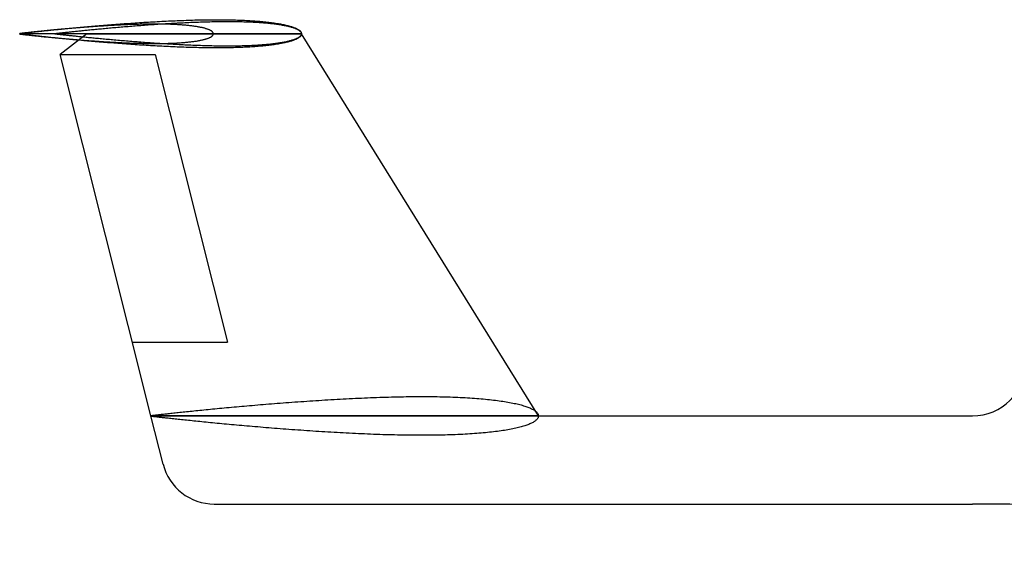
# Model space of a CAD drawing. Header units: millimetres. Extents: x 2638 to 6427, y 1322 to 3912.
# Tile 8 of 9: x 5232 to 5791, y 3358 to 3658. Entities that reach past the tile are written whole.
import ezdxf

# ---------------------------------------------------------------- set-up
doc = ezdxf.new("R2010")
doc.units = ezdxf.units.MM
doc.layers.add('7', color=7, linetype='Continuous')

msp = doc.modelspace()

# ---------------------------------------------------------------- linework, layer by layer
at = {"color": 6}
for p, q in [((5269.72, 3649.65), (5254.58, 3637.84)), ((5269.72, 3649.65), (5391.62, 3649.65)), ((5526.17, 3432.77), (5391.62, 3649.65)), ((5254.58, 3637.84), (5308.58, 3637.84)), ((5306.17, 3432.77), (5254.59, 3637.84)), ((5308.58, 3637.84), (5349.67, 3474.58)), ((5295.67, 3474.58), (5349.67, 3474.58))]:
    msp.add_line(p, q, dxfattribs=at)
at = {"color": 3}
for p, q in [((5313.04, 3405.45), (5306.17, 3432.77)), ((5306.17, 3432.77), (5526.17, 3432.77)), ((5526.17, 3432.77), (5772.67, 3432.77)), ((5342.14, 3382.77), (5772.67, 3382.77))]:
    msp.add_line(p, q, dxfattribs=at)
for centre, start, end in [((5772.67, 3462.77), 270, 0), ((5342.14, 3412.77), 194.1183, 270)]:
    msp.add_arc(centre, 30, start, end, dxfattribs=at)
msp.add_open_spline([(6387.38, 3483.7), (6396.2, 3479.66), (6413.64, 3465.76), (6430.14, 3432.56), (6414.95, 3389.12), (6333.15, 3357.56), (6174.5, 3358.52), (5975.08, 3375.61), (5829.42, 3382.77), (5772.67, 3382.77)], degree=3, knots=[0, 0, 0, 0, 29.128913, 65.043462, 104.21936, 150.56874, 313.32456, 580.336707, 750.567583, 750.567583, 750.567583, 750.567583], dxfattribs=at)
at = {"layer": '7', "color": 2, "linetype": 'Continuous'}
for points in [[(5231.62, 3649.81), (5231.63, 3649.81), (5231.66, 3649.82), (5231.71, 3649.82), (5231.78, 3649.83), (5231.87, 3649.84), (5231.98, 3649.86), (5232.11, 3649.87), (5232.26, 3649.89), (5232.43, 3649.91), (5232.62, 3649.93), (5232.83, 3649.95), (5233.05, 3649.98), (5233.3, 3650.01), (5233.57, 3650.04), (5233.86, 3650.07), (5234.16, 3650.11), (5234.49, 3650.14), (5234.83, 3650.18), (5235.19, 3650.23), (5235.58, 3650.27), (5235.98, 3650.31), (5236.4, 3650.36), (5236.84, 3650.41), (5237.3, 3650.46), (5237.77, 3650.52), (5238.27, 3650.57), (5238.78, 3650.63), (5239.31, 3650.69), (5239.86, 3650.75), (5240.43, 3650.81), (5241.01, 3650.87), (5241.62, 3650.94), (5242.24, 3651.01), (5242.87, 3651.07), (5243.53, 3651.14), (5244.2, 3651.22), (5244.89, 3651.29), (5245.59, 3651.36), (5246.31, 3651.44), (5247.05, 3651.52), (5247.8, 3651.59), (5248.57, 3651.67), (5249.36, 3651.75), (5250.16, 3651.84), (5250.97, 3651.92), (5251.81, 3652), (5252.65, 3652.09), (5253.51, 3652.17), (5254.39, 3652.26), (5255.28, 3652.35), (5256.18, 3652.44), (5257.1, 3652.53), (5258.03, 3652.62), (5258.97, 3652.71), (5259.93, 3652.8), (5260.9, 3652.89), (5261.88, 3652.98), (5262.88, 3653.07), (5263.89, 3653.17), (5264.91, 3653.26), (5265.94, 3653.35), (5266.98, 3653.45), (5268.03, 3653.54), (5269.1, 3653.64), (5270.17, 3653.73), (5271.26, 3653.83), (5272.35, 3653.92), (5273.46, 3654.02), (5274.57, 3654.11), (5275.7, 3654.21), (5276.83, 3654.3), (5277.97, 3654.4), (5279.12, 3654.49), (5280.28, 3654.58), (5281.45, 3654.68), (5282.62, 3654.77), (5283.8, 3654.86), (5284.99, 3654.96), (5286.18, 3655.05), (5287.38, 3655.14), (5288.59, 3655.23), (5289.8, 3655.32), (5291.02, 3655.41), (5292.24, 3655.49), (5293.47, 3655.58), (5294.7, 3655.67), (5295.94, 3655.75), (5297.18, 3655.84), (5298.42, 3655.92), (5299.67, 3656), (5300.92, 3656.08), (5302.17, 3656.16), (5303.43, 3656.24), (5304.69, 3656.31), (5305.94, 3656.39), (5307.2, 3656.46), (5308.47, 3656.53), (5309.73, 3656.6), (5310.99, 3656.67), (5312.25, 3656.74), (5313.52, 3656.8), (5314.78, 3656.86), (5316.04, 3656.93), (5317.3, 3656.98), (5318.56, 3657.04), (5319.82, 3657.09), (5321.07, 3657.15), (5322.33, 3657.2), (5323.58, 3657.24), (5324.82, 3657.29), (5326.07, 3657.33), (5327.31, 3657.37), (5328.54, 3657.41), (5329.78, 3657.45), (5331, 3657.48), (5332.23, 3657.51), (5333.44, 3657.54), (5334.66, 3657.56), (5335.86, 3657.58), (5337.06, 3657.6), (5338.26, 3657.62), (5339.45, 3657.63), (5340.63, 3657.64), (5341.8, 3657.64), (5342.96, 3657.65), (5344.12, 3657.65), (5345.27, 3657.64), (5346.41, 3657.64), (5347.55, 3657.63), (5348.67, 3657.62), (5349.79, 3657.6), (5350.89, 3657.58), (5351.99, 3657.56), (5353.07, 3657.53), (5354.15, 3657.5), (5355.21, 3657.47), (5356.26, 3657.44), (5357.31, 3657.4), (5358.34, 3657.35), (5359.36, 3657.31), (5360.37, 3657.26), (5361.36, 3657.21), (5362.34, 3657.15), (5363.31, 3657.09), (5364.27, 3657.03), (5365.22, 3656.96), (5366.15, 3656.89), (5367.06, 3656.82), (5367.97, 3656.74), (5368.86, 3656.66), (5369.73, 3656.58), (5370.59, 3656.49), (5371.44, 3656.41), (5372.27, 3656.31), (5373.09, 3656.22), (5373.89, 3656.12), (5374.67, 3656.02), (5375.44, 3655.91), (5376.2, 3655.81), (5376.93, 3655.7), (5377.65, 3655.58), (5378.36, 3655.47), (5379.05, 3655.35), (5379.72, 3655.23), (5380.37, 3655.1), (5381.01, 3654.98), (5381.63, 3654.85), (5382.23, 3654.72), (5382.82, 3654.58), (5383.38, 3654.44), (5383.93, 3654.31), (5384.46, 3654.16), (5384.98, 3654.02), (5385.47, 3653.87), (5385.95, 3653.73), (5386.41, 3653.58), (5386.85, 3653.42), (5387.27, 3653.27), (5387.67, 3653.11), (5388.05, 3652.96), (5388.41, 3652.8), (5388.76, 3652.63), (5389.08, 3652.47), (5389.39, 3652.31), (5389.68, 3652.14), (5389.94, 3651.97), (5390.19, 3651.8), (5390.42, 3651.63), (5390.63, 3651.45), (5390.82, 3651.28), (5390.99, 3651.1), (5391.13, 3650.93), (5391.26, 3650.75), (5391.37, 3650.57), (5391.46, 3650.39), (5391.53, 3650.2), (5391.58, 3650.02), (5391.61, 3649.83), (5391.62, 3649.65), (5391.61, 3649.46), (5391.58, 3649.27), (5391.53, 3649.09), (5391.46, 3648.91), (5391.37, 3648.72), (5391.26, 3648.54), (5391.13, 3648.36), (5390.99, 3648.19), (5390.82, 3648.01), (5390.63, 3647.84), (5390.42, 3647.66), (5390.19, 3647.49), (5389.94, 3647.32), (5389.68, 3647.15), (5389.39, 3646.99), (5389.08, 3646.82), (5388.76, 3646.66), (5388.41, 3646.5), (5388.05, 3646.34), (5387.67, 3646.18), (5387.27, 3646.02), (5386.85, 3645.87), (5386.41, 3645.71), (5385.95, 3645.56), (5385.47, 3645.42), (5384.98, 3645.27), (5384.46, 3645.13), (5383.93, 3644.99), (5383.38, 3644.85), (5382.82, 3644.71), (5382.23, 3644.58), (5381.63, 3644.44), (5381.01, 3644.31), (5380.37, 3644.19), (5379.72, 3644.06), (5379.05, 3643.94), (5378.36, 3643.82), (5377.65, 3643.71), (5376.93, 3643.59), (5376.2, 3643.48), (5375.44, 3643.38), (5374.67, 3643.27), (5373.89, 3643.17), (5373.09, 3643.07), (5372.27, 3642.98), (5371.44, 3642.88), (5370.59, 3642.8), (5369.73, 3642.71), (5368.86, 3642.63), (5367.97, 3642.55), (5367.06, 3642.47), (5366.15, 3642.4), (5365.22, 3642.33), (5364.27, 3642.26), (5363.31, 3642.2), (5362.34, 3642.14), (5361.36, 3642.08), (5360.37, 3642.03), (5359.36, 3641.98), (5358.34, 3641.94), (5357.31, 3641.89), (5356.26, 3641.85), (5355.21, 3641.82), (5354.15, 3641.79), (5353.07, 3641.76), (5351.99, 3641.73), (5350.89, 3641.71), (5349.79, 3641.69), (5348.67, 3641.67), (5347.55, 3641.66), (5346.41, 3641.65), (5345.27, 3641.65), (5344.12, 3641.64), (5342.96, 3641.64), (5341.8, 3641.65), (5340.63, 3641.65), (5339.45, 3641.66), (5338.26, 3641.68), (5337.06, 3641.69), (5335.86, 3641.71), (5334.66, 3641.73), (5333.44, 3641.76), (5332.23, 3641.78), (5331, 3641.81), (5329.78, 3641.84), (5328.54, 3641.88), (5327.31, 3641.92), (5326.07, 3641.96), (5324.82, 3642), (5323.58, 3642.05), (5322.33, 3642.09), (5321.07, 3642.14), (5319.82, 3642.2), (5318.56, 3642.25), (5317.3, 3642.31), (5316.04, 3642.37), (5314.78, 3642.43), (5313.52, 3642.49), (5312.25, 3642.55), (5310.99, 3642.62), (5309.73, 3642.69), (5308.47, 3642.76), (5307.2, 3642.83), (5305.94, 3642.9), (5304.69, 3642.98), (5303.43, 3643.05), (5302.17, 3643.13), (5300.92, 3643.21), (5299.67, 3643.29), (5298.42, 3643.37), (5297.18, 3643.46), (5295.94, 3643.54), (5294.7, 3643.62), (5293.47, 3643.71), (5292.24, 3643.8), (5291.02, 3643.89), (5289.8, 3643.97), (5288.59, 3644.06), (5287.38, 3644.15), (5286.18, 3644.24), (5284.99, 3644.34), (5283.8, 3644.43), (5282.62, 3644.52), (5281.45, 3644.61), (5280.28, 3644.71), (5279.12, 3644.8), (5277.97, 3644.9), (5276.83, 3644.99), (5275.7, 3645.08), (5274.57, 3645.18), (5273.46, 3645.27), (5272.35, 3645.37), (5271.26, 3645.46), (5270.17, 3645.56), (5269.1, 3645.65), (5268.03, 3645.75), (5266.98, 3645.84), (5265.94, 3645.94), (5264.91, 3646.03), (5263.89, 3646.12), (5262.88, 3646.22), (5261.88, 3646.31), (5260.9, 3646.4), (5259.93, 3646.49), (5258.97, 3646.58), (5258.03, 3646.68), (5257.1, 3646.76), (5256.18, 3646.85), (5255.28, 3646.94), (5254.39, 3647.03), (5253.51, 3647.12), (5252.65, 3647.2), (5251.81, 3647.29), (5250.97, 3647.37), (5250.16, 3647.45), (5249.36, 3647.54), (5248.57, 3647.62), (5247.8, 3647.7), (5247.05, 3647.77), (5246.31, 3647.85), (5245.59, 3647.93), (5244.89, 3648), (5244.2, 3648.07), (5243.53, 3648.15), (5242.87, 3648.22), (5242.24, 3648.29), (5241.62, 3648.35), (5241.01, 3648.42), (5240.43, 3648.48), (5239.86, 3648.54), (5239.31, 3648.6), (5238.78, 3648.66), (5238.27, 3648.72), (5237.77, 3648.78), (5237.3, 3648.83), (5236.84, 3648.88), (5236.4, 3648.93), (5235.98, 3648.98), (5235.58, 3649.02), (5235.19, 3649.07), (5234.83, 3649.11), (5234.49, 3649.15), (5234.16, 3649.18), (5233.86, 3649.22), (5233.57, 3649.25), (5233.3, 3649.28), (5233.05, 3649.31), (5232.83, 3649.34), (5232.62, 3649.36), (5232.43, 3649.38), (5232.26, 3649.4), (5232.11, 3649.42), (5231.98, 3649.44), (5231.87, 3649.45), (5231.78, 3649.46), (5231.71, 3649.47), (5231.66, 3649.47), (5231.63, 3649.48), (5231.62, 3649.48), (5231.62, 3649.81)], [(5231.62, 3649.53), (5231.63, 3649.53), (5231.65, 3649.53), (5231.68, 3649.52), (5231.73, 3649.52), (5231.79, 3649.51), (5231.87, 3649.5), (5231.96, 3649.49), (5232.06, 3649.48), (5232.18, 3649.47), (5232.31, 3649.45), (5232.45, 3649.43), (5232.61, 3649.42), (5232.78, 3649.4), (5232.96, 3649.38), (5233.16, 3649.35), (5233.37, 3649.33), (5233.59, 3649.3), (5233.83, 3649.28), (5234.08, 3649.25), (5234.34, 3649.22), (5234.62, 3649.19), (5234.91, 3649.15), (5235.21, 3649.12), (5235.52, 3649.08), (5235.85, 3649.05), (5236.19, 3649.01), (5236.54, 3648.97), (5236.91, 3648.93), (5237.29, 3648.89), (5237.68, 3648.85), (5238.08, 3648.8), (5238.49, 3648.76), (5238.92, 3648.71), (5239.36, 3648.66), (5239.81, 3648.62), (5240.27, 3648.57), (5240.74, 3648.52), (5241.23, 3648.46), (5241.72, 3648.41), (5242.23, 3648.36), (5242.75, 3648.31), (5243.28, 3648.25), (5243.82, 3648.2), (5244.37, 3648.14), (5244.93, 3648.08), (5245.5, 3648.02), (5246.08, 3647.97), (5246.67, 3647.91), (5247.27, 3647.85), (5247.89, 3647.79), (5248.51, 3647.73), (5249.14, 3647.67), (5249.78, 3647.6), (5250.43, 3647.54), (5251.08, 3647.48), (5251.75, 3647.42), (5252.43, 3647.35), (5253.11, 3647.29), (5253.8, 3647.22), (5254.51, 3647.16), (5255.21, 3647.1), (5255.93, 3647.03), (5256.66, 3646.97), (5257.39, 3646.9), (5258.13, 3646.84), (5258.87, 3646.77), (5259.63, 3646.71), (5260.39, 3646.64), (5261.15, 3646.58), (5261.92, 3646.51), (5262.7, 3646.44), (5263.49, 3646.38), (5264.28, 3646.32), (5265.07, 3646.25), (5265.88, 3646.19), (5266.68, 3646.12), (5267.49, 3646.06), (5268.31, 3646), (5269.13, 3645.93), (5269.96, 3645.87), (5270.79, 3645.81), (5271.62, 3645.75), (5272.46, 3645.69), (5273.3, 3645.63), (5274.14, 3645.57), (5274.99, 3645.51), (5275.84, 3645.45), (5276.69, 3645.39), (5277.55, 3645.33), (5278.4, 3645.28), (5279.26, 3645.22), (5280.13, 3645.17), (5280.99, 3645.11), (5281.85, 3645.06), (5282.72, 3645.01), (5283.59, 3644.96), (5284.45, 3644.91), (5285.32, 3644.86), (5286.19, 3644.82), (5287.06, 3644.77), (5287.92, 3644.73), (5288.79, 3644.68), (5289.66, 3644.64), (5290.53, 3644.6), (5291.39, 3644.56), (5292.26, 3644.52), (5293.12, 3644.49), (5293.98, 3644.45), (5294.84, 3644.42), (5295.7, 3644.39), (5296.55, 3644.36), (5297.41, 3644.33), (5298.26, 3644.31), (5299.1, 3644.28), (5299.95, 3644.26), (5300.79, 3644.24), (5301.62, 3644.22), (5302.46, 3644.2), (5303.29, 3644.19), (5304.11, 3644.18), (5304.93, 3644.17), (5305.75, 3644.16), (5306.56, 3644.15), (5307.37, 3644.15), (5308.17, 3644.14), (5308.97, 3644.14), (5309.76, 3644.15), (5310.54, 3644.15), (5311.32, 3644.16), (5312.09, 3644.17), (5312.86, 3644.18), (5313.62, 3644.19), (5314.37, 3644.21), (5315.12, 3644.22), (5315.86, 3644.24), (5316.59, 3644.27), (5317.31, 3644.29), (5318.03, 3644.32), (5318.74, 3644.35), (5319.44, 3644.38), (5320.13, 3644.41), (5320.82, 3644.45), (5321.49, 3644.49), (5322.16, 3644.53), (5322.82, 3644.57), (5323.47, 3644.62), (5324.11, 3644.66), (5324.74, 3644.71), (5325.36, 3644.77), (5325.97, 3644.82), (5326.57, 3644.88), (5327.16, 3644.94), (5327.75, 3645), (5328.32, 3645.06), (5328.88, 3645.13), (5329.43, 3645.19), (5329.97, 3645.26), (5330.5, 3645.34), (5331.02, 3645.41), (5331.52, 3645.49), (5332.02, 3645.56), (5332.5, 3645.64), (5332.98, 3645.72), (5333.44, 3645.81), (5333.89, 3645.89), (5334.33, 3645.98), (5334.75, 3646.07), (5335.17, 3646.16), (5335.57, 3646.25), (5335.96, 3646.35), (5336.34, 3646.44), (5336.7, 3646.54), (5337.05, 3646.64), (5337.39, 3646.74), (5337.72, 3646.84), (5338.04, 3646.94), (5338.34, 3647.05), (5338.63, 3647.15), (5338.9, 3647.26), (5339.17, 3647.37), (5339.42, 3647.48), (5339.65, 3647.59), (5339.88, 3647.7), (5340.09, 3647.82), (5340.28, 3647.93), (5340.47, 3648.05), (5340.64, 3648.16), (5340.8, 3648.28), (5340.94, 3648.4), (5341.07, 3648.52), (5341.18, 3648.64), (5341.29, 3648.77), (5341.38, 3648.89), (5341.45, 3649.01), (5341.51, 3649.14), (5341.56, 3649.26), (5341.6, 3649.39), (5341.62, 3649.52), (5341.62, 3649.65), (5341.62, 3649.77), (5341.6, 3649.9), (5341.56, 3650.03), (5341.51, 3650.15), (5341.45, 3650.28), (5341.38, 3650.4), (5341.29, 3650.53), (5341.18, 3650.65), (5341.07, 3650.77), (5340.94, 3650.89), (5340.8, 3651.01), (5340.64, 3651.13), (5340.47, 3651.24), (5340.28, 3651.36), (5340.09, 3651.47), (5339.88, 3651.59), (5339.65, 3651.7), (5339.42, 3651.81), (5339.17, 3651.92), (5338.9, 3652.03), (5338.63, 3652.14), (5338.34, 3652.24), (5338.04, 3652.35), (5337.72, 3652.45), (5337.39, 3652.55), (5337.05, 3652.65), (5336.7, 3652.75), (5336.34, 3652.85), (5335.96, 3652.95), (5335.57, 3653.04), (5335.17, 3653.13), (5334.75, 3653.22), (5334.33, 3653.31), (5333.89, 3653.4), (5333.44, 3653.48), (5332.98, 3653.57), (5332.5, 3653.65), (5332.02, 3653.73), (5331.52, 3653.81), (5331.02, 3653.88), (5330.5, 3653.96), (5329.97, 3654.03), (5329.43, 3654.1), (5328.88, 3654.16), (5328.32, 3654.23), (5327.75, 3654.29), (5327.16, 3654.35), (5326.57, 3654.41), (5325.97, 3654.47), (5325.36, 3654.53), (5324.74, 3654.58), (5324.11, 3654.63), (5323.47, 3654.68), (5322.82, 3654.72), (5322.16, 3654.76), (5321.49, 3654.81), (5320.82, 3654.84), (5320.13, 3654.88), (5319.44, 3654.91), (5318.74, 3654.95), (5318.03, 3654.97), (5317.31, 3655), (5316.59, 3655.03), (5315.86, 3655.05), (5315.12, 3655.07), (5314.37, 3655.09), (5313.62, 3655.1), (5312.86, 3655.12), (5312.09, 3655.13), (5311.32, 3655.13), (5310.54, 3655.14), (5309.76, 3655.15), (5308.97, 3655.15), (5308.17, 3655.15), (5307.37, 3655.14), (5306.56, 3655.14), (5305.75, 3655.13), (5304.93, 3655.13), (5304.11, 3655.11), (5303.29, 3655.1), (5302.46, 3655.09), (5301.62, 3655.07), (5300.79, 3655.05), (5299.95, 3655.03), (5299.1, 3655.01), (5298.26, 3654.98), (5297.41, 3654.96), (5296.55, 3654.93), (5295.7, 3654.9), (5294.84, 3654.87), (5293.98, 3654.84), (5293.12, 3654.8), (5292.26, 3654.77), (5291.39, 3654.73), (5290.53, 3654.69), (5289.66, 3654.65), (5288.79, 3654.61), (5287.92, 3654.57), (5287.06, 3654.52), (5286.19, 3654.48), (5285.32, 3654.43), (5284.45, 3654.38), (5283.59, 3654.33), (5282.72, 3654.28), (5281.85, 3654.23), (5280.99, 3654.18), (5280.13, 3654.12), (5279.26, 3654.07), (5278.4, 3654.01), (5277.55, 3653.96), (5276.69, 3653.9), (5275.84, 3653.84), (5274.99, 3653.79), (5274.14, 3653.73), (5273.3, 3653.67), (5272.46, 3653.61), (5271.62, 3653.55), (5270.79, 3653.48), (5269.96, 3653.42), (5269.13, 3653.36), (5268.31, 3653.3), (5267.49, 3653.23), (5266.68, 3653.17), (5265.88, 3653.11), (5265.07, 3653.04), (5264.28, 3652.98), (5263.49, 3652.91), (5262.7, 3652.85), (5261.92, 3652.78), (5261.15, 3652.72), (5260.39, 3652.65), (5259.63, 3652.59), (5258.87, 3652.52), (5258.13, 3652.46), (5257.39, 3652.39), (5256.66, 3652.33), (5255.93, 3652.26), (5255.21, 3652.2), (5254.51, 3652.13), (5253.8, 3652.07), (5253.11, 3652), (5252.43, 3651.94), (5251.75, 3651.88), (5251.08, 3651.81), (5250.43, 3651.75), (5249.78, 3651.69), (5249.14, 3651.63), (5248.51, 3651.56), (5247.89, 3651.5), (5247.27, 3651.44), (5246.67, 3651.38), (5246.08, 3651.33), (5245.5, 3651.27), (5244.93, 3651.21), (5244.37, 3651.15), (5243.82, 3651.1), (5243.28, 3651.04), (5242.75, 3650.99), (5242.23, 3650.93), (5241.72, 3650.88), (5241.23, 3650.83), (5240.74, 3650.78), (5240.27, 3650.73), (5239.81, 3650.68), (5239.36, 3650.63), (5238.92, 3650.58), (5238.49, 3650.53), (5238.08, 3650.49), (5237.68, 3650.45), (5237.29, 3650.4), (5236.91, 3650.36), (5236.54, 3650.32), (5236.19, 3650.28), (5235.85, 3650.24), (5235.52, 3650.21), (5235.21, 3650.17), (5234.91, 3650.14), (5234.62, 3650.11), (5234.34, 3650.07), (5234.08, 3650.04), (5233.83, 3650.02), (5233.59, 3649.99), (5233.37, 3649.96), (5233.16, 3649.94), (5232.96, 3649.92), (5232.78, 3649.9), (5232.61, 3649.88), (5232.45, 3649.86), (5232.31, 3649.84), (5232.18, 3649.83), (5232.06, 3649.81), (5231.96, 3649.8), (5231.87, 3649.79), (5231.79, 3649.78), (5231.73, 3649.77), (5231.68, 3649.77), (5231.65, 3649.76), (5231.63, 3649.76), (5231.62, 3649.76), (5231.62, 3649.53)], [(5391.62, 3649.65), (5231.62, 3649.65)], [(5341.62, 3649.65), (5231.62, 3649.65)]]:
    msp.add_lwpolyline(points, dxfattribs=at)
at = {"layer": '7', "color": 6, "linetype": 'Continuous'}
for points in [[(5251.62, 3649.79), (5251.63, 3649.79), (5251.66, 3649.8), (5251.7, 3649.8), (5251.76, 3649.81), (5251.84, 3649.82), (5251.94, 3649.83), (5252.05, 3649.84), (5252.18, 3649.86), (5252.33, 3649.87), (5252.49, 3649.89), (5252.68, 3649.92), (5252.87, 3649.94), (5253.09, 3649.96), (5253.33, 3649.99), (5253.58, 3650.02), (5253.84, 3650.05), (5254.13, 3650.08), (5254.43, 3650.12), (5254.75, 3650.15), (5255.08, 3650.19), (5255.43, 3650.23), (5255.8, 3650.27), (5256.19, 3650.32), (5256.59, 3650.36), (5257, 3650.41), (5257.44, 3650.46), (5257.89, 3650.51), (5258.35, 3650.56), (5258.83, 3650.61), (5259.33, 3650.66), (5259.84, 3650.72), (5260.37, 3650.78), (5260.91, 3650.84), (5261.47, 3650.9), (5262.04, 3650.96), (5262.63, 3651.02), (5263.23, 3651.08), (5263.85, 3651.15), (5264.48, 3651.22), (5265.12, 3651.28), (5265.78, 3651.35), (5266.45, 3651.42), (5267.14, 3651.49), (5267.84, 3651.56), (5268.56, 3651.64), (5269.28, 3651.71), (5270.02, 3651.78), (5270.78, 3651.86), (5271.54, 3651.93), (5272.32, 3652.01), (5273.11, 3652.09), (5273.91, 3652.17), (5274.73, 3652.24), (5275.55, 3652.32), (5276.39, 3652.4), (5277.24, 3652.48), (5278.1, 3652.56), (5278.97, 3652.65), (5279.85, 3652.73), (5280.75, 3652.81), (5281.65, 3652.89), (5282.56, 3652.97), (5283.48, 3653.06), (5284.41, 3653.14), (5285.35, 3653.22), (5286.3, 3653.31), (5287.26, 3653.39), (5288.23, 3653.47), (5289.2, 3653.55), (5290.19, 3653.64), (5291.18, 3653.72), (5292.18, 3653.8), (5293.18, 3653.88), (5294.2, 3653.97), (5295.22, 3654.05), (5296.24, 3654.13), (5297.28, 3654.21), (5298.32, 3654.29), (5299.36, 3654.37), (5300.41, 3654.45), (5301.47, 3654.53), (5302.53, 3654.61), (5303.59, 3654.69), (5304.66, 3654.76), (5305.74, 3654.84), (5306.82, 3654.91), (5307.9, 3654.99), (5308.98, 3655.06), (5310.07, 3655.13), (5311.16, 3655.21), (5312.26, 3655.28), (5313.35, 3655.35), (5314.45, 3655.41), (5315.55, 3655.48), (5316.65, 3655.55), (5317.76, 3655.61), (5318.86, 3655.67), (5319.97, 3655.73), (5321.07, 3655.79), (5322.18, 3655.85), (5323.28, 3655.91), (5324.38, 3655.96), (5325.49, 3656.02), (5326.59, 3656.07), (5327.69, 3656.12), (5328.79, 3656.16), (5329.89, 3656.21), (5330.99, 3656.25), (5332.08, 3656.29), (5333.17, 3656.33), (5334.26, 3656.37), (5335.35, 3656.41), (5336.43, 3656.44), (5337.51, 3656.47), (5338.58, 3656.5), (5339.65, 3656.53), (5340.72, 3656.55), (5341.78, 3656.57), (5342.83, 3656.59), (5343.88, 3656.61), (5344.93, 3656.62), (5345.97, 3656.63), (5347, 3656.64), (5348.03, 3656.64), (5349.05, 3656.65), (5350.06, 3656.65), (5351.07, 3656.64), (5352.07, 3656.64), (5353.06, 3656.63), (5354.04, 3656.62), (5355.02, 3656.61), (5355.98, 3656.59), (5356.94, 3656.57), (5357.89, 3656.55), (5358.83, 3656.52), (5359.76, 3656.49), (5360.68, 3656.46), (5361.6, 3656.43), (5362.5, 3656.39), (5363.39, 3656.35), (5364.27, 3656.31), (5365.14, 3656.26), (5366, 3656.21), (5366.85, 3656.16), (5367.69, 3656.1), (5368.52, 3656.05), (5369.33, 3655.99), (5370.13, 3655.92), (5370.92, 3655.86), (5371.7, 3655.79), (5372.47, 3655.71), (5373.22, 3655.64), (5373.96, 3655.56), (5374.69, 3655.48), (5375.4, 3655.4), (5376.1, 3655.31), (5376.79, 3655.22), (5377.46, 3655.13), (5378.12, 3655.04), (5378.77, 3654.94), (5379.4, 3654.84), (5380.02, 3654.74), (5380.62, 3654.64), (5381.21, 3654.53), (5381.78, 3654.42), (5382.34, 3654.31), (5382.88, 3654.2), (5383.41, 3654.08), (5383.92, 3653.96), (5384.41, 3653.84), (5384.89, 3653.72), (5385.36, 3653.6), (5385.81, 3653.47), (5386.24, 3653.35), (5386.66, 3653.22), (5387.06, 3653.09), (5387.44, 3652.95), (5387.81, 3652.82), (5388.16, 3652.68), (5388.5, 3652.54), (5388.82, 3652.4), (5389.12, 3652.26), (5389.4, 3652.12), (5389.67, 3651.97), (5389.92, 3651.83), (5390.15, 3651.68), (5390.37, 3651.53), (5390.57, 3651.38), (5390.75, 3651.23), (5390.92, 3651.08), (5391.07, 3650.92), (5391.2, 3650.77), (5391.31, 3650.61), (5391.4, 3650.45), (5391.48, 3650.29), (5391.54, 3650.13), (5391.59, 3649.97), (5391.61, 3649.81), (5391.62, 3649.65), (5391.61, 3649.48), (5391.59, 3649.32), (5391.54, 3649.16), (5391.48, 3649), (5391.4, 3648.84), (5391.31, 3648.68), (5391.2, 3648.52), (5391.07, 3648.37), (5390.92, 3648.22), (5390.75, 3648.06), (5390.57, 3647.91), (5390.37, 3647.76), (5390.15, 3647.61), (5389.92, 3647.46), (5389.67, 3647.32), (5389.4, 3647.17), (5389.12, 3647.03), (5388.82, 3646.89), (5388.5, 3646.75), (5388.16, 3646.61), (5387.81, 3646.47), (5387.44, 3646.34), (5387.06, 3646.21), (5386.66, 3646.07), (5386.24, 3645.95), (5385.81, 3645.82), (5385.36, 3645.69), (5384.89, 3645.57), (5384.41, 3645.45), (5383.92, 3645.33), (5383.41, 3645.21), (5382.88, 3645.09), (5382.34, 3644.98), (5381.78, 3644.87), (5381.21, 3644.76), (5380.62, 3644.65), (5380.02, 3644.55), (5379.4, 3644.45), (5378.77, 3644.35), (5378.12, 3644.25), (5377.46, 3644.16), (5376.79, 3644.07), (5376.1, 3643.98), (5375.4, 3643.89), (5374.69, 3643.81), (5373.96, 3643.73), (5373.22, 3643.65), (5372.47, 3643.58), (5371.7, 3643.51), (5370.92, 3643.44), (5370.13, 3643.37), (5369.33, 3643.31), (5368.52, 3643.24), (5367.69, 3643.19), (5366.85, 3643.13), (5366, 3643.08), (5365.14, 3643.03), (5364.27, 3642.98), (5363.39, 3642.94), (5362.5, 3642.9), (5361.6, 3642.86), (5360.68, 3642.83), (5359.76, 3642.8), (5358.83, 3642.77), (5357.89, 3642.74), (5356.94, 3642.72), (5355.98, 3642.7), (5355.02, 3642.68), (5354.04, 3642.67), (5353.06, 3642.66), (5352.07, 3642.65), (5351.07, 3642.65), (5350.06, 3642.64), (5349.05, 3642.64), (5348.03, 3642.65), (5347, 3642.65), (5345.97, 3642.66), (5344.93, 3642.67), (5343.88, 3642.69), (5342.83, 3642.7), (5341.78, 3642.72), (5340.72, 3642.74), (5339.65, 3642.77), (5338.58, 3642.79), (5337.51, 3642.82), (5336.43, 3642.85), (5335.35, 3642.88), (5334.26, 3642.92), (5333.17, 3642.96), (5332.08, 3643), (5330.99, 3643.04), (5329.89, 3643.08), (5328.79, 3643.13), (5327.69, 3643.18), (5326.59, 3643.22), (5325.49, 3643.28), (5324.38, 3643.33), (5323.28, 3643.38), (5322.18, 3643.44), (5321.07, 3643.5), (5319.97, 3643.56), (5318.86, 3643.62), (5317.76, 3643.68), (5316.65, 3643.75), (5315.55, 3643.81), (5314.45, 3643.88), (5313.35, 3643.95), (5312.26, 3644.02), (5311.16, 3644.09), (5310.07, 3644.16), (5308.98, 3644.23), (5307.9, 3644.3), (5306.82, 3644.38), (5305.74, 3644.45), (5304.66, 3644.53), (5303.59, 3644.61), (5302.53, 3644.68), (5301.47, 3644.76), (5300.41, 3644.84), (5299.36, 3644.92), (5298.32, 3645), (5297.28, 3645.08), (5296.24, 3645.16), (5295.22, 3645.24), (5294.2, 3645.32), (5293.18, 3645.41), (5292.18, 3645.49), (5291.18, 3645.57), (5290.19, 3645.65), (5289.2, 3645.74), (5288.23, 3645.82), (5287.26, 3645.9), (5286.3, 3645.99), (5285.35, 3646.07), (5284.41, 3646.15), (5283.48, 3646.24), (5282.56, 3646.32), (5281.65, 3646.4), (5280.75, 3646.48), (5279.85, 3646.56), (5278.97, 3646.65), (5278.1, 3646.73), (5277.24, 3646.81), (5276.39, 3646.89), (5275.55, 3646.97), (5274.73, 3647.05), (5273.91, 3647.13), (5273.11, 3647.2), (5272.32, 3647.28), (5271.54, 3647.36), (5270.78, 3647.43), (5270.02, 3647.51), (5269.28, 3647.58), (5268.56, 3647.66), (5267.84, 3647.73), (5267.14, 3647.8), (5266.45, 3647.87), (5265.78, 3647.94), (5265.12, 3648.01), (5264.48, 3648.08), (5263.85, 3648.14), (5263.23, 3648.21), (5262.63, 3648.27), (5262.04, 3648.33), (5261.47, 3648.4), (5260.91, 3648.46), (5260.37, 3648.51), (5259.84, 3648.57), (5259.33, 3648.63), (5258.83, 3648.68), (5258.35, 3648.73), (5257.89, 3648.79), (5257.44, 3648.84), (5257, 3648.88), (5256.59, 3648.93), (5256.19, 3648.98), (5255.8, 3649.02), (5255.43, 3649.06), (5255.08, 3649.1), (5254.75, 3649.14), (5254.43, 3649.17), (5254.13, 3649.21), (5253.84, 3649.24), (5253.58, 3649.27), (5253.33, 3649.3), (5253.09, 3649.33), (5252.87, 3649.35), (5252.68, 3649.38), (5252.49, 3649.4), (5252.33, 3649.42), (5252.18, 3649.43), (5252.05, 3649.45), (5251.94, 3649.46), (5251.84, 3649.47), (5251.76, 3649.48), (5251.7, 3649.49), (5251.66, 3649.49), (5251.63, 3649.5), (5251.62, 3649.5), (5251.62, 3649.79)], [(5306.17, 3433), (5306.19, 3433), (5306.23, 3433.01), (5306.3, 3433.02), (5306.39, 3433.03), (5306.52, 3433.04), (5306.67, 3433.06), (5306.84, 3433.08), (5307.05, 3433.1), (5307.28, 3433.13), (5307.54, 3433.16), (5307.83, 3433.19), (5308.14, 3433.23), (5308.48, 3433.27), (5308.85, 3433.31), (5309.24, 3433.36), (5309.66, 3433.4), (5310.11, 3433.46), (5310.58, 3433.51), (5311.08, 3433.57), (5311.61, 3433.63), (5312.16, 3433.69), (5312.74, 3433.75), (5313.34, 3433.82), (5313.97, 3433.89), (5314.63, 3433.97), (5315.31, 3434.04), (5316.01, 3434.12), (5316.75, 3434.2), (5317.5, 3434.28), (5318.28, 3434.37), (5319.08, 3434.46), (5319.91, 3434.55), (5320.77, 3434.64), (5321.64, 3434.73), (5322.54, 3434.83), (5323.46, 3434.93), (5324.41, 3435.03), (5325.38, 3435.13), (5326.37, 3435.24), (5327.39, 3435.34), (5328.42, 3435.45), (5329.48, 3435.56), (5330.56, 3435.67), (5331.66, 3435.78), (5332.78, 3435.9), (5333.93, 3436.01), (5335.09, 3436.13), (5336.27, 3436.25), (5337.48, 3436.37), (5338.7, 3436.49), (5339.94, 3436.61), (5341.2, 3436.73), (5342.48, 3436.85), (5343.78, 3436.98), (5345.1, 3437.1), (5346.43, 3437.23), (5347.78, 3437.36), (5349.15, 3437.48), (5350.54, 3437.61), (5351.94, 3437.74), (5353.36, 3437.87), (5354.79, 3438), (5356.24, 3438.13), (5357.7, 3438.26), (5359.18, 3438.39), (5360.67, 3438.52), (5362.18, 3438.65), (5363.7, 3438.78), (5365.23, 3438.91), (5366.78, 3439.04), (5368.33, 3439.17), (5369.9, 3439.3), (5371.48, 3439.43), (5373.08, 3439.56), (5374.68, 3439.69), (5376.29, 3439.82), (5377.92, 3439.94), (5379.55, 3440.07), (5381.19, 3440.2), (5382.84, 3440.32), (5384.5, 3440.45), (5386.17, 3440.57), (5387.84, 3440.69), (5389.52, 3440.81), (5391.21, 3440.93), (5392.91, 3441.05), (5394.61, 3441.17), (5396.31, 3441.28), (5398.02, 3441.39), (5399.74, 3441.51), (5401.46, 3441.62), (5403.18, 3441.73), (5404.9, 3441.83), (5406.63, 3441.94), (5408.36, 3442.04), (5410.1, 3442.14), (5411.83, 3442.24), (5413.57, 3442.34), (5415.3, 3442.43), (5417.04, 3442.52), (5418.78, 3442.61), (5420.51, 3442.7), (5422.25, 3442.78), (5423.98, 3442.86), (5425.71, 3442.94), (5427.44, 3443.01), (5429.17, 3443.08), (5430.89, 3443.15), (5432.61, 3443.22), (5434.32, 3443.28), (5436.03, 3443.34), (5437.74, 3443.39), (5439.44, 3443.45), (5441.13, 3443.5), (5442.82, 3443.54), (5444.5, 3443.58), (5446.18, 3443.62), (5447.84, 3443.65), (5449.5, 3443.68), (5451.15, 3443.71), (5452.8, 3443.73), (5454.43, 3443.75), (5456.05, 3443.76), (5457.67, 3443.77), (5459.27, 3443.77), (5460.86, 3443.77), (5462.44, 3443.77), (5464.01, 3443.76), (5465.57, 3443.75), (5467.11, 3443.73), (5468.65, 3443.71), (5470.17, 3443.68), (5471.67, 3443.65), (5473.17, 3443.62), (5474.64, 3443.58), (5476.11, 3443.53), (5477.56, 3443.48), (5478.99, 3443.43), (5480.41, 3443.37), (5481.81, 3443.31), (5483.19, 3443.24), (5484.56, 3443.17), (5485.91, 3443.09), (5487.25, 3443.01), (5488.56, 3442.92), (5489.86, 3442.83), (5491.14, 3442.73), (5492.4, 3442.63), (5493.65, 3442.53), (5494.87, 3442.42), (5496.07, 3442.31), (5497.26, 3442.19), (5498.42, 3442.07), (5499.56, 3441.94), (5500.68, 3441.81), (5501.79, 3441.67), (5502.87, 3441.53), (5503.92, 3441.39), (5504.96, 3441.24), (5505.97, 3441.09), (5506.97, 3440.93), (5507.93, 3440.78), (5508.88, 3440.61), (5509.8, 3440.45), (5510.7, 3440.27), (5511.58, 3440.1), (5512.43, 3439.92), (5513.26, 3439.74), (5514.06, 3439.56), (5514.84, 3439.37), (5515.6, 3439.18), (5516.33, 3438.98), (5517.04, 3438.79), (5517.72, 3438.58), (5518.37, 3438.38), (5519, 3438.17), (5519.6, 3437.97), (5520.18, 3437.75), (5520.73, 3437.54), (5521.26, 3437.32), (5521.76, 3437.1), (5522.23, 3436.88), (5522.68, 3436.65), (5523.1, 3436.43), (5523.5, 3436.2), (5523.86, 3435.97), (5524.2, 3435.73), (5524.52, 3435.5), (5524.8, 3435.26), (5525.06, 3435.02), (5525.3, 3434.77), (5525.5, 3434.53), (5525.68, 3434.28), (5525.83, 3434.04), (5525.95, 3433.79), (5526.05, 3433.54), (5526.12, 3433.28), (5526.16, 3433.03), (5526.17, 3432.77), (5526.16, 3432.51), (5526.12, 3432.26), (5526.05, 3432), (5525.95, 3431.75), (5525.83, 3431.5), (5525.68, 3431.25), (5525.5, 3431.01), (5525.3, 3430.76), (5525.06, 3430.52), (5524.8, 3430.28), (5524.52, 3430.04), (5524.2, 3429.81), (5523.86, 3429.57), (5523.5, 3429.34), (5523.1, 3429.11), (5522.68, 3428.89), (5522.23, 3428.66), (5521.76, 3428.44), (5521.26, 3428.22), (5520.73, 3428), (5520.18, 3427.79), (5519.6, 3427.57), (5519, 3427.36), (5518.37, 3427.16), (5517.72, 3426.95), (5517.04, 3426.75), (5516.33, 3426.56), (5515.6, 3426.36), (5514.84, 3426.17), (5514.06, 3425.98), (5513.26, 3425.8), (5512.43, 3425.62), (5511.58, 3425.44), (5510.7, 3425.26), (5509.8, 3425.09), (5508.88, 3424.93), (5507.93, 3424.76), (5506.97, 3424.6), (5505.97, 3424.45), (5504.96, 3424.3), (5503.92, 3424.15), (5502.87, 3424.01), (5501.79, 3423.87), (5500.68, 3423.73), (5499.56, 3423.6), (5498.42, 3423.47), (5497.26, 3423.35), (5496.07, 3423.23), (5494.87, 3423.12), (5493.65, 3423.01), (5492.4, 3422.91), (5491.14, 3422.81), (5489.86, 3422.71), (5488.56, 3422.62), (5487.25, 3422.53), (5485.91, 3422.45), (5484.56, 3422.37), (5483.19, 3422.3), (5481.81, 3422.23), (5480.41, 3422.17), (5478.99, 3422.11), (5477.56, 3422.06), (5476.11, 3422.01), (5474.64, 3421.96), (5473.17, 3421.92), (5471.67, 3421.89), (5470.17, 3421.86), (5468.65, 3421.83), (5467.11, 3421.81), (5465.57, 3421.79), (5464.01, 3421.78), (5462.44, 3421.77), (5460.86, 3421.77), (5459.27, 3421.77), (5457.67, 3421.77), (5456.05, 3421.78), (5454.43, 3421.79), (5452.8, 3421.81), (5451.15, 3421.83), (5449.5, 3421.86), (5447.84, 3421.89), (5446.18, 3421.92), (5444.5, 3421.96), (5442.82, 3422), (5441.13, 3422.04), (5439.44, 3422.09), (5437.74, 3422.14), (5436.03, 3422.2), (5434.32, 3422.26), (5432.61, 3422.32), (5430.89, 3422.39), (5429.17, 3422.46), (5427.44, 3422.53), (5425.71, 3422.6), (5423.98, 3422.68), (5422.25, 3422.76), (5420.51, 3422.84), (5418.78, 3422.93), (5417.04, 3423.02), (5415.3, 3423.11), (5413.57, 3423.2), (5411.83, 3423.3), (5410.1, 3423.4), (5408.36, 3423.5), (5406.63, 3423.6), (5404.9, 3423.71), (5403.18, 3423.81), (5401.46, 3423.92), (5399.74, 3424.03), (5398.02, 3424.14), (5396.31, 3424.26), (5394.61, 3424.37), (5392.91, 3424.49), (5391.21, 3424.61), (5389.52, 3424.73), (5387.84, 3424.85), (5386.17, 3424.97), (5384.5, 3425.09), (5382.84, 3425.22), (5381.19, 3425.34), (5379.55, 3425.47), (5377.92, 3425.6), (5376.29, 3425.72), (5374.68, 3425.85), (5373.08, 3425.98), (5371.48, 3426.11), (5369.9, 3426.24), (5368.33, 3426.37), (5366.78, 3426.5), (5365.23, 3426.63), (5363.7, 3426.76), (5362.18, 3426.89), (5360.67, 3427.02), (5359.18, 3427.15), (5357.7, 3427.28), (5356.24, 3427.41), (5354.79, 3427.54), (5353.36, 3427.67), (5351.94, 3427.8), (5350.54, 3427.93), (5349.15, 3428.06), (5347.78, 3428.18), (5346.43, 3428.31), (5345.1, 3428.44), (5343.78, 3428.56), (5342.48, 3428.69), (5341.2, 3428.81), (5339.94, 3428.93), (5338.7, 3429.05), (5337.48, 3429.17), (5336.27, 3429.29), (5335.09, 3429.41), (5333.93, 3429.53), (5332.78, 3429.64), (5331.66, 3429.76), (5330.56, 3429.87), (5329.48, 3429.98), (5328.42, 3430.09), (5327.39, 3430.2), (5326.37, 3430.3), (5325.38, 3430.41), (5324.41, 3430.51), (5323.46, 3430.61), (5322.54, 3430.71), (5321.64, 3430.81), (5320.77, 3430.9), (5319.91, 3430.99), (5319.08, 3431.08), (5318.28, 3431.17), (5317.5, 3431.25), (5316.75, 3431.34), (5316.01, 3431.42), (5315.31, 3431.5), (5314.63, 3431.57), (5313.97, 3431.65), (5313.34, 3431.72), (5312.74, 3431.78), (5312.16, 3431.85), (5311.61, 3431.91), (5311.08, 3431.97), (5310.58, 3432.03), (5310.11, 3432.08), (5309.66, 3432.13), (5309.24, 3432.18), (5308.85, 3432.23), (5308.48, 3432.27), (5308.14, 3432.31), (5307.83, 3432.35), (5307.54, 3432.38), (5307.28, 3432.41), (5307.05, 3432.44), (5306.84, 3432.46), (5306.67, 3432.48), (5306.52, 3432.5), (5306.39, 3432.51), (5306.3, 3432.52), (5306.23, 3432.53), (5306.19, 3432.54), (5306.17, 3432.54), (5306.17, 3433)], [(5526.17, 3432.77), (5306.17, 3432.77)]]:
    msp.add_lwpolyline(points, dxfattribs=at)
at = {"layer": '7', "color": 1, "linetype": 'Continuous'}
msp.add_lwpolyline([(5391.62, 3649.65), (5251.62, 3649.65)], dxfattribs=at)

doc.saveas('drawing.dxf')
